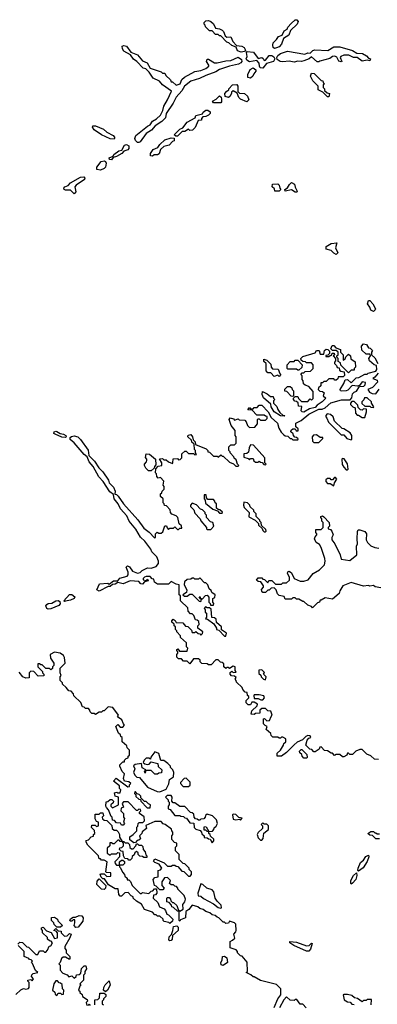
# Model space of a CAD drawing. Extents: x 2737310 to 2869991, y 870230 to 1012730.
# Tile 38 of 256: x 2827015 to 2829896, y 882820 to 890740. Entities that reach past the tile are written whole.
import ezdxf

# ---------------------------------------------------------------- set-up
doc = ezdxf.new("R2010")
doc.units = 0

msp = doc.modelspace()

# ---------------------------------------------------------------- linework, layer by layer
at = {"layer": '0CON02XD'}
for points in [[(2828799.3, 890479.3), (2828770, 890490), (2828758.3, 890518.3), (2828723, 890533), (2828700, 890555), (2828685, 890560), (2828635, 890610), (2828625, 890610), (2828615, 890620), (2828591.7, 890621.7), (2828565, 890650), (2828545, 890650), (2828511.7, 890681.7), (2828510, 890695), (2828500, 890705), (2828501.7, 890718.3), (2828515, 890730), (2828535, 890732.5), (2828555.8, 890725.8), (2828576.1, 890706.1), (2828591.7, 890671.7), (2828625, 890666.7), (2828645.9, 890655.9), (2828655.8, 890645.8), (2828670, 890610), (2828685, 890600), (2828715, 890602.5), (2828733.3, 890563.3), (2828761.7, 890531.7), (2828805, 890526.2), (2828823.3, 890515), (2828833.3, 890495), (2828825, 890483.8), (2828799.3, 890479.3)], [(2829068.3, 890508.3), (2829057.5, 890517.5), (2829053.3, 890535), (2829057.5, 890555), (2829085, 890580), (2829100, 890605), (2829130, 890615), (2829145, 890650), (2829170, 890665), (2829175, 890680), (2829200.7, 890709.3), (2829235, 890740), (2829248.3, 890738.3), (2829257.5, 890725), (2829250, 890705), (2829197, 890653), (2829182.5, 890615), (2829140.7, 890589.3), (2829125, 890542.5), (2829105, 890522.5), (2829085, 890512.5), (2829068.3, 890508.3)], [(2827975, 889753.3), (2827965, 889753.3), (2827948.6, 889768.6), (2827943.8, 889785), (2827950.6, 889809.4), (2828045, 889884), (2828065.8, 889894.2), (2828086.2, 889925), (2828117.3, 889942.7), (2828148.8, 889971.2), (2828169.2, 890010.8), (2828176, 890045), (2828205.6, 890094.4), (2828236.7, 890165), (2828166.7, 890216.7), (2828140, 890245), (2828090, 890270), (2828058.3, 890318.3), (2828030, 890345), (2828010.7, 890350.7), (2827960, 890405), (2827932, 890422), (2827908.3, 890458.3), (2827855, 890487.5), (2827843.3, 890505), (2827841.7, 890528.3), (2827855, 890532.5), (2827876.1, 890526.1), (2827910, 890480), (2827965, 890457.5), (2828005, 890410), (2828041.7, 890391.7), (2828065, 890350), (2828155, 890320), (2828165, 890310), (2828185, 890310), (2828191.7, 890291.7), (2828230, 890255), (2828235, 890240), (2828245, 890240), (2828275, 890212.5), (2828307.5, 890225), (2828321.7, 890258.3), (2828341.4, 890278.6), (2828425, 890322.5), (2828475, 890330), (2828515, 890346.2), (2828540, 890365), (2828540, 890375), (2828520, 890405), (2828525, 890422.5), (2828535, 890422.5), (2828583.6, 890393.6), (2828605, 890392), (2828675, 890408.8), (2828715, 890411.2), (2828775, 890437.5), (2828800.7, 890420.7), (2828803.3, 890405), (2828796, 890394), (2828777.3, 890382.7), (2828706.4, 890366.4), (2828625, 890338.8), (2828595, 890320), (2828515, 890292), (2828463.9, 890266.1), (2828394.2, 890245.8), (2828344, 890206), (2828322.3, 890167.7), (2828275, 890116.7), (2828252, 890068), (2828196.2, 889985), (2828189.3, 889950.7), (2828159.1, 889920.9), (2828106.7, 889885), (2828078.1, 889851.9), (2828035, 889823.3), (2827985, 889757.5), (2827975, 889753.3)], [(2828975, 890350), (2828953.6, 890353.6), (2828946.7, 890365), (2828945, 890390), (2828925, 890412.5), (2828865, 890401.2), (2828843.6, 890413.6), (2828840, 890425), (2828848.8, 890445), (2828842.5, 890475), (2828846.7, 890483.3), (2828898.3, 890478.3), (2828935, 890427.5), (2828965, 890436.2), (2828977.7, 890427.7), (2828985, 890412.5), (2828996.4, 890413.6), (2829025, 890452.5), (2829045, 890453.3), (2829061.7, 890441.7), (2829070, 890425), (2829060, 890405), (2829003.3, 890386.7), (2828975, 890350)], [(2829225, 890397.5), (2829185, 890407.5), (2829135, 890400), (2829113, 890403), (2829088.8, 890418.8), (2829086.2, 890435), (2829095, 890452.5), (2829115, 890467.5), (2829173.6, 890486.4), (2829313, 890463), (2829335, 890473.3), (2829355, 890470), (2829377.5, 890492.5), (2829393.6, 890496.4), (2829497.7, 890492.3), (2829545, 890522.5), (2829595, 890522.5), (2829695, 890493.3), (2829730.7, 890470.7), (2829778, 890468), (2829808.8, 890448.8), (2829825, 890430), (2829840, 890425), (2829835, 890410), (2829815, 890413.8), (2829775, 890405.8), (2829735, 890436.7), (2829705, 890436.7), (2829665.8, 890455.8), (2829625, 890453.8), (2829602.5, 890445), (2829597.5, 890435), (2829610, 890405), (2829605, 890400), (2829585, 890407.5), (2829569.3, 890439.3), (2829555, 890445.8), (2829535, 890443.3), (2829512.5, 890427.5), (2829433, 890407), (2829425, 890400), (2829411.7, 890401.7), (2829365, 890440), (2829346.1, 890423.9), (2829305, 890408.8), (2829285, 890403.3), (2829255, 890406.2), (2829225, 890397.5)], [(2828875, 890270), (2828852.5, 890275), (2828851.7, 890298.3), (2828870.7, 890339.3), (2828895, 890352.5), (2828916.4, 890336.4), (2828917.5, 890325), (2828900, 890305), (2828893.3, 890285), (2828875, 890270)], [(2829505, 890120), (2829495, 890120), (2829458.3, 890158.3), (2829420, 890175), (2829420, 890205), (2829377, 890247), (2829357.5, 890285), (2829365, 890310), (2829388.3, 890308.3), (2829445, 890250), (2829458.3, 890248.3), (2829460, 890235), (2829470, 890225), (2829460, 890215), (2829460, 890195), (2829470, 890185), (2829471.7, 890171.7), (2829491.7, 890151.7), (2829510, 890145), (2829505, 890120)], [(2828845, 890080), (2828795, 890100), (2828780, 890115), (2828768.3, 890148.3), (2828735, 890167.5), (2828722.5, 890157.5), (2828722.5, 890145), (2828708.3, 890121.7), (2828696.4, 890113.6), (2828671.2, 890121.2), (2828667.5, 890145), (2828683.6, 890166.4), (2828700, 890175), (2828700, 890185), (2828730, 890215), (2828765, 890220), (2828772.5, 890205), (2828771.7, 890161.7), (2828785, 890150), (2828827, 890147), (2828850, 890125), (2828860, 890095), (2828845, 890080)], [(2828575, 890070), (2828567.5, 890085), (2828598.3, 890101.7), (2828625, 890127.5), (2828637, 890117), (2828641.7, 890101.7), (2828641.7, 890078.3), (2828635, 890072.5), (2828575, 890070)], [(2828285, 889802.5), (2828272.5, 889802.5), (2828260, 889815), (2828305, 889860), (2828329.3, 889870.7), (2828363.6, 889916.4), (2828428.3, 889951.7), (2828435, 889970), (2828488.3, 889981.7), (2828493.6, 889996.4), (2828515, 890012.5), (2828531.7, 890011.7), (2828548.3, 889998.3), (2828550, 889985), (2828535, 889972.5), (2828515, 889960), (2828491.7, 889958.3), (2828480, 889945), (2828478.3, 889931.7), (2828451.7, 889928.3), (2828428.3, 889871.7), (2828408.3, 889851.7), (2828385, 889850), (2828375, 889860), (2828345, 889840), (2828325, 889840), (2828285, 889802.5)], [(2827775, 889780), (2827742.7, 889782.7), (2827673.3, 889813.3), (2827616.2, 889855), (2827602.5, 889875), (2827603.3, 889886.7), (2827627, 889887), (2827690.7, 889860.7), (2827717.5, 889835), (2827767.7, 889807.7), (2827777.5, 889795), (2827780, 889785), (2827775, 889780)], [(2827755, 889614), (2827737.5, 889615), (2827735, 889627.5), (2827766.7, 889643.3), (2827774.4, 889655.6), (2827813.3, 889685), (2827838.3, 889691.7), (2827859.5, 889730.5), (2827875, 889736.2), (2827893.3, 889725), (2827894, 889705), (2827885.6, 889694.4), (2827855, 889683.3), (2827836.8, 889663.2), (2827795, 889638.8), (2827769.3, 889630.7), (2827755, 889614)], [(2828085, 889642.5), (2828070, 889645), (2828070, 889665), (2828090, 889695), (2828128.3, 889711.7), (2828143.6, 889736.4), (2828185, 889772.5), (2828235, 889790), (2828258.3, 889788.3), (2828260, 889765), (2828245, 889760), (2828218.3, 889731.7), (2828175, 889720), (2828150, 889695), (2828139.3, 889660.7), (2828126.4, 889653.6), (2828098.3, 889651.7), (2828085, 889642.5)], [(2827665, 889530), (2827637.5, 889535), (2827636.2, 889555), (2827671.4, 889598.6), (2827695, 889603.8), (2827705, 889600), (2827712, 889585), (2827706, 889554), (2827695, 889542.5), (2827665, 889530)], [(2827455, 889340), (2827425, 889370), (2827385, 889367.5), (2827373.6, 889373.6), (2827370, 889385), (2827377.5, 889395), (2827405, 889406.2), (2827423.1, 889426.9), (2827505, 889474), (2827532.5, 889475), (2827540, 889465), (2827535.9, 889454.1), (2827471.2, 889408.8), (2827460, 889395), (2827467.5, 889355), (2827455, 889340)], [(2829105, 889360), (2829071.7, 889361.7), (2829068.3, 889378.3), (2829050, 889395), (2829051.7, 889418.3), (2829095, 889420), (2829105, 889410), (2829110, 889385), (2829120, 889375), (2829105, 889360)], [(2829245, 889352.5), (2829233, 889353), (2829205, 889372.5), (2829155, 889360), (2829150, 889375), (2829173, 889387), (2829187.5, 889415), (2829205, 889430), (2829228.3, 889418.3), (2829233, 889393), (2829247, 889367), (2829250, 889355), (2829245, 889352.5)], [(2829565, 888852.5), (2829545, 888862.5), (2829525, 888882.5), (2829484, 888894), (2829483.3, 888915), (2829525, 888940), (2829570, 888945), (2829560, 888905), (2829577.5, 888865), (2829565, 888852.5)], [(2829865, 888392.5), (2829843.3, 888403.3), (2829836.7, 888426.7), (2829817.5, 888455), (2829825, 888480), (2829835, 888480), (2829860, 888455), (2829882.5, 888415), (2829880, 888405), (2829865, 888392.5)], [(2828301.7, 885661.7), (2828365, 885660), (2828370, 885685), (2828360, 885695), (2828358.3, 885728.3), (2828311.7, 885771.7), (2828310, 885785), (2828280, 885815), (2828280, 885825), (2828270, 885835), (2828270, 885855), (2828260, 885865), (2828258.3, 885878.3), (2828240, 885895), (2828240, 885905), (2828251.7, 885918.3), (2828268.3, 885908.3), (2828275, 885890), (2828328.3, 885888.3), (2828351.7, 885861.7), (2828368.3, 885858.3), (2828398.3, 885828.3), (2828405, 885810), (2828425, 885810), (2828435, 885820), (2828451.7, 885801.7), (2828465, 885800), (2828475, 885790), (2828488.3, 885801.7), (2828490, 885815), (2828450, 885845), (2828450, 885865), (2828460, 885875), (2828458.3, 885898.3), (2828445, 885910), (2828431.7, 885911.7), (2828418.3, 885948.3), (2828405, 885960), (2828391.7, 885961.7), (2828371.7, 885981.7), (2828368.3, 886008.3), (2828310, 886065), (2828310, 886105), (2828300, 886115), (2828300, 886195), (2828275, 886200), (2828235, 886220), (2828215, 886200), (2828125, 886200), (2828100, 886215), (2828095, 886240), (2828081.7, 886241.7), (2828065, 886260), (2828035, 886260), (2828020, 886255), (2828010, 886245), (2828010, 886235), (2828035, 886230), (2828045, 886240), (2828050, 886225), (2828021.7, 886218.3), (2828005, 886200), (2827991.7, 886201.7), (2827975, 886220), (2827905, 886226.2), (2827847.7, 886202.3), (2827805, 886212.5), (2827785, 886200), (2827763, 886197), (2827745, 886180), (2827728.3, 886181.7), (2827656.4, 886143.6), (2827637.5, 886155), (2827658.3, 886201.7), (2827725, 886207.5), (2827735, 886200), (2827770, 886225), (2827805, 886227.5), (2827822.5, 886247.5), (2827880, 886265), (2827887.5, 886275), (2827887.5, 886295), (2827872.5, 886335), (2827883.3, 886346.7), (2827899.5, 886339.5), (2827923.9, 886303.9), (2827965, 886288.8), (2827986.1, 886293.9), (2828001.7, 886308.3), (2828045, 886330), (2828075, 886327.5), (2828115, 886342.5), (2828132.5, 886365), (2828132.5, 886385), (2828120.7, 886420.7), (2828102.5, 886435), (2828079.5, 886459.5), (2828070.7, 886480.7), (2828022.5, 886545), (2827987.7, 886577.7), (2827950.7, 886640.7), (2827897.5, 886707.5), (2827878.3, 886748.3), (2827825.9, 886805.9), (2827807.5, 886845), (2827776.7, 886885), (2827770, 886920), (2827741.2, 886941.2), (2827686.2, 887025), (2827653.1, 887063.1), (2827605.8, 887145.8), (2827574.3, 887184.3), (2827557.5, 887225), (2827533.1, 887243.1), (2827455, 887336.2), (2827422.5, 887362.5), (2827422, 887378), (2827432.9, 887387.1), (2827455, 887392), (2827483.8, 887383.8), (2827503.8, 887363.8), (2827566.1, 887276.1), (2827573.3, 887233.3), (2827618.6, 887188.6), (2827653.8, 887135), (2827684.3, 887104.3), (2827730, 887035), (2827736.7, 887015), (2827770, 886980), (2827783, 886947), (2827782.5, 886922.5), (2827795, 886920), (2827807.3, 886907.3), (2827850, 886845), (2827966, 886716), (2828015, 886650), (2828058.3, 886618.3), (2828101.7, 886571.7), (2828110, 886575), (2828110, 886605), (2828121.7, 886618.3), (2828135, 886610), (2828155, 886610), (2828168.3, 886621.7), (2828185, 886670), (2828198.3, 886668.3), (2828201.7, 886651.7), (2828215, 886640), (2828225, 886650), (2828255, 886650), (2828265, 886660), (2828285, 886640), (2828295, 886640), (2828305, 886650), (2828320, 886650), (2828318.3, 886668.3), (2828300, 886685), (2828290, 886735), (2828275, 886750), (2828241.7, 886761.7), (2828230, 886775), (2828228.3, 886798.3), (2828198.3, 886828.3), (2828181.7, 886831.7), (2828180, 886845), (2828170, 886855), (2828170, 886885), (2828150, 886905), (2828150, 886925), (2828160, 886935), (2828161.7, 886948.3), (2828180, 886965), (2828180, 886985), (2828170, 886995), (2828177.5, 887027.5), (2828148.3, 887058.3), (2828131.7, 887051.7), (2828120, 887065), (2828117, 887087), (2828110, 887095), (2828111.7, 887128.3), (2828131.7, 887148.3), (2828160, 887155), (2828160, 887175), (2828141.7, 887208.3), (2828165, 887210), (2828175, 887200), (2828195, 887200), (2828213, 887183), (2828245, 887170), (2828250, 887175), (2828251.7, 887208.3), (2828285, 887210), (2828295, 887200), (2828308.3, 887201.7), (2828320, 887215), (2828321.7, 887248.3), (2828345, 887270), (2828355, 887270), (2828375, 887250), (2828415, 887250), (2828425, 887240), (2828438.3, 887241.7), (2828430, 887255), (2828430, 887275), (2828422.5, 887282.5), (2828420, 887325), (2828403, 887343), (2828398.3, 887358.3), (2828370, 887385), (2828371.7, 887398.3), (2828395, 887402.5), (2828407.5, 887385), (2828411.7, 887361.7), (2828427.5, 887345), (2828431.7, 887321.7), (2828518.3, 887288.3), (2828530, 887275), (2828530, 887265), (2828545, 887260), (2828575, 887230), (2828605, 887230), (2828615, 887220), (2828635, 887240), (2828645, 887230), (2828655, 887230), (2828705, 887180), (2828738.3, 887168.3), (2828755, 887150), (2828775, 887150), (2828780, 887155), (2828770, 887165), (2828758.3, 887198.3), (2828741.7, 887211.7), (2828740, 887225), (2828710, 887255), (2828710, 887265), (2828700, 887275), (2828700, 887305), (2828715, 887320), (2828745, 887320), (2828760, 887335), (2828760, 887385), (2828750, 887395), (2828750, 887435), (2828717.5, 887475), (2828702.5, 887525), (2828711.7, 887538.3), (2828738.3, 887528.3), (2828745, 887520), (2828775, 887530), (2828782.5, 887522.5), (2828828.3, 887518.3), (2828840, 887505), (2828850, 887475), (2828865, 887460), (2828908.3, 887461.7), (2828931.7, 887488.3), (2828930, 887525), (2828935, 887530), (2828945, 887530), (2828955, 887520), (2828995, 887520), (2829008.3, 887531.7), (2829008.3, 887548.3), (2828995, 887550), (2828985, 887560), (2828925, 887560), (2828888.3, 887598.3), (2828851.7, 887601.7), (2828865, 887620), (2828875, 887610), (2828895, 887610), (2828905, 887620), (2828928.3, 887621.7), (2828945, 887640), (2828965, 887640), (2829016.7, 887585), (2829040.7, 887540.7), (2829091.2, 887495), (2829103.8, 887453.8), (2829121.7, 887421.7), (2829141.7, 887401.7), (2829153, 887393), (2829175, 887390), (2829195, 887370), (2829205, 887370), (2829215, 887360), (2829255, 887360), (2829258.3, 887368.3), (2829245, 887380), (2829231.7, 887381.7), (2829220, 887395), (2829218.3, 887408.3), (2829200, 887425), (2829201.7, 887438.3), (2829215, 887450), (2829235, 887450), (2829241.7, 887431.7), (2829258.3, 887431.7), (2829258.3, 887448.3), (2829240, 887465), (2829240, 887495), (2829283.6, 887516.4), (2829343.9, 887566.1), (2829423.6, 887606.4), (2829453, 887607), (2829475, 887617.5), (2829522.7, 887657.3), (2829608.3, 887681.7), (2829678.3, 887681.7), (2829691.7, 887698.3), (2829695, 887730), (2829710, 887745), (2829728.3, 887751.7), (2829751.7, 887788.3), (2829787, 887793), (2829798.3, 887801.7), (2829801.7, 887821.7), (2829775, 887827.5), (2829751.7, 887798.3), (2829737.5, 887792.5), (2829693, 887797), (2829659.4, 887760.6), (2829645.8, 887754.2), (2829610.7, 887750.7), (2829600, 887755), (2829597.5, 887765), (2829627, 887813), (2829637, 887843), (2829657, 887847), (2829685, 887820), (2829725, 887860), (2829747, 887863), (2829795, 887890), (2829815, 887890), (2829823, 887897), (2829885, 887912.5), (2829892.5, 887925), (2829888.3, 887958.3), (2829870, 887965), (2829832.5, 887995), (2829827.5, 888015), (2829840, 888035), (2829838.3, 888048.3), (2829805, 888050), (2829771.7, 888081.7), (2829767.5, 888115), (2829785, 888132.5), (2829808.3, 888128.3), (2829825, 888100), (2829838.3, 888098.3), (2829858.3, 888078.3), (2829850, 888065), (2829850, 888045), (2829875, 888020), (2829900, 887975)], [(2829305, 887584), (2829290, 887585), (2829283, 887593), (2829288.3, 887628.3), (2829261.7, 887631.7), (2829258.3, 887658.3), (2829245, 887670), (2829231.7, 887671.7), (2829220, 887685), (2829220, 887695), (2829235, 887710), (2829255, 887710), (2829261.7, 887691.7), (2829285, 887670), (2829335, 887670), (2829355, 887690), (2829365, 887680), (2829378.3, 887691.7), (2829378.3, 887748.3), (2829345, 887790), (2829315, 887800), (2829301.7, 887811.7), (2829300, 887835), (2829290, 887845), (2829290, 887875), (2829280, 887885), (2829291.7, 887898.3), (2829305, 887900), (2829315, 887910), (2829358.3, 887911.7), (2829380, 887935), (2829380, 887965), (2829365, 887980), (2829325, 887980), (2829317, 887987), (2829295, 887990), (2829281.7, 888001.7), (2829280, 888015), (2829295, 888030), (2829395, 888060), (2829405, 888080), (2829428.3, 888078.3), (2829435, 888050), (2829465, 888050), (2829471.7, 888078.3), (2829485, 888090), (2829497.5, 888087.5), (2829510, 888075), (2829510, 888055), (2829498.3, 888041.7), (2829481.7, 888038.3), (2829481.7, 888031.7), (2829505, 888030), (2829515, 888040), (2829528.3, 888041.7), (2829531.7, 888058.3), (2829548.3, 888058.3), (2829550, 888045), (2829540, 888035), (2829560, 888015), (2829560, 887995), (2829550, 887985), (2829550, 887975), (2829568.3, 887958.3), (2829571.7, 887941.7), (2829588.3, 887938.3), (2829591.7, 887921.7), (2829602.5, 887912.5), (2829628.3, 887908.3), (2829631.7, 887878.3), (2829621.7, 887868.3), (2829581.7, 887868.3), (2829578.3, 887851.7), (2829565, 887840), (2829555, 887840), (2829545, 887850), (2829505, 887850), (2829485, 887830), (2829465, 887830), (2829455, 887820), (2829441.7, 887818.3), (2829440, 887795), (2829421.7, 887778.3), (2829420, 887765), (2829431.7, 887751.7), (2829455, 887750), (2829468.3, 887738.3), (2829460, 887715), (2829480, 887695), (2829452.5, 887665), (2829411.7, 887638.3), (2829395, 887620), (2829350.5, 887609.5), (2829305, 887584)], [(2829665, 887900), (2829601.7, 887961.7), (2829600, 887980), (2829581.7, 887991.7), (2829580, 888015), (2829570, 888025), (2829570, 888035), (2829580, 888045), (2829580, 888065), (2829565, 888080), (2829535, 888080), (2829521.7, 888091.7), (2829531.7, 888118.3), (2829545, 888120), (2829561.7, 888101.7), (2829598.3, 888088.3), (2829600, 888065), (2829620, 888045), (2829620, 888000), (2829638.3, 888011.7), (2829641.7, 888028.3), (2829665, 888050), (2829680, 888035), (2829681.7, 888011.7), (2829718.3, 887988.3), (2829720, 887945), (2829710, 887935), (2829708.3, 887921.7), (2829685, 887920), (2829665, 887900)], [(2829105, 887870), (2829095, 887880), (2829065, 887870), (2829038.3, 887898.3), (2829015, 887900), (2829000, 887915), (2829000, 887975), (2828981.7, 887991.7), (2828981.7, 888008.3), (2829005, 888000), (2829038.3, 887968.3), (2829040, 887945), (2829051.7, 887931.7), (2829098.3, 887928.3), (2829110, 887895), (2829120, 887885), (2829105, 887870)], [(2829265, 887920), (2829255, 887920), (2829245, 887930), (2829175, 887930), (2829170, 887935), (2829170, 887965), (2829195, 887990), (2829225, 887990), (2829235, 888000), (2829255, 888000), (2829290, 887965), (2829288.3, 887941.7), (2829265, 887920)], [(2829903.6, 887896.4), (2829876.7, 887863.3), (2829860, 887855), (2829895, 887840), (2829897.5, 887825), (2829858.3, 887781.7), (2829820, 887765), (2829832.5, 887745), (2829855, 887733.3), (2829885, 887730), (2829911.7, 887768.3)], [(2829215, 887710), (2829201.7, 887711.7), (2829168.3, 887748.3), (2829151.7, 887751.7), (2829151.7, 887768.3), (2829171.7, 887788.3), (2829195, 887790), (2829208.3, 887778.3), (2829210, 887765), (2829220, 887755), (2829220, 887715), (2829215, 887710)], [(2829145, 887550), (2829115, 887553.8), (2829065, 887586.7), (2829041.2, 887625), (2829037.5, 887647.5), (2828979.3, 887699.3), (2828967.5, 887725), (2828971.7, 887748.3), (2829010, 887730), (2829035, 887710), (2829058.3, 887708.3), (2829060, 887695), (2829070, 887685), (2829060, 887675), (2829060, 887655), (2829087.5, 887627.5), (2829093.3, 887605), (2829110.7, 887580.7), (2829135, 887560), (2829150, 887555), (2829145, 887550)], [(2829865, 887620), (2829867, 887627), (2829850, 887655), (2829850, 887665), (2829815, 887697.5), (2829791.7, 887698.3), (2829788.3, 887681.7), (2829770, 887665), (2829771.7, 887651.7), (2829795, 887630), (2829835, 887630), (2829843, 887623), (2829865, 887620)], [(2829795, 887540), (2829810, 887585), (2829808.3, 887608.3), (2829785, 887610), (2829775, 887600), (2829761.7, 887601.7), (2829741.7, 887621.7), (2829738.3, 887638.3), (2829708.3, 887668.3), (2829691.7, 887668.3), (2829680, 887655), (2829680, 887645), (2829700, 887625), (2829718.3, 887618.3), (2829720, 887575), (2829735, 887560), (2829745, 887560), (2829775, 887540), (2829795, 887540)], [(2829685, 887360), (2829690, 887365), (2829690, 887395), (2829676.4, 887416.4), (2829625, 887450), (2829611.7, 887451.7), (2829551.7, 887511.7), (2829540, 887545), (2829520, 887565), (2829491.7, 887568.3), (2829480, 887555), (2829480, 887545), (2829490, 887535), (2829501.7, 887501.7), (2829605, 887400), (2829625, 887400), (2829651.7, 887371.7), (2829685, 887360)], [(2827385, 887380), (2827355, 887381.2), (2827300, 887405), (2827291.2, 887411.2), (2827293.3, 887425), (2827305, 887431.2), (2827315, 887428.8), (2827342, 887412), (2827367.5, 887405), (2827386.7, 887395), (2827390, 887385), (2827385, 887380)], [(2829425, 887340), (2829458.3, 887371.7), (2829458.3, 887378.3), (2829435, 887380), (2829405, 887400), (2829381.7, 887398.3), (2829370, 887385), (2829375, 887350), (2829385, 887340), (2829425, 887340)], [(2828995, 887160), (2829000, 887165), (2828990, 887175), (2828990, 887215), (2828898.3, 887318.3), (2828875, 887320), (2828863, 887297), (2828858.3, 887261.7), (2828845, 887250), (2828821.7, 887248.3), (2828821.7, 887221.7), (2828855, 887210), (2828865, 887200), (2828875, 887210), (2828895, 887210), (2828901.7, 887191.7), (2828915, 887180), (2828935, 887180), (2828945, 887190), (2828955, 887180), (2828968.3, 887178.3), (2828981.7, 887161.7), (2828995, 887160)], [(2828075, 887110), (2828051.7, 887111.7), (2828031.7, 887131.7), (2828020, 887155), (2828020, 887165), (2828037, 887183), (2828040, 887195), (2828040, 887205), (2828028.3, 887218.3), (2828033, 887247), (2828060, 887245), (2828110, 887205), (2828111.7, 887158.3), (2828100, 887145), (2828098.3, 887131.7), (2828075, 887110)], [(2829655, 887120), (2829660, 887125), (2829657, 887167), (2829628.3, 887208.3), (2829615, 887210), (2829610, 887205), (2829613, 887163), (2829625, 887140), (2829645, 887120), (2829655, 887120)], [(2829545, 886990), (2829550, 887015), (2829570, 887045), (2829558.3, 887058.3), (2829551.7, 887058.3), (2829535, 887040), (2829525, 887040), (2829515, 887050), (2829495, 887050), (2829481.7, 887038.3), (2829480, 887025), (2829495, 887010), (2829515, 887010), (2829545, 886990)], [(2828645, 886770), (2828648.3, 886778.3), (2828628.3, 886798.3), (2828615, 886800), (2828601.7, 886811.7), (2828600, 886845), (2828590, 886855), (2828588.3, 886868.3), (2828575, 886880), (2828531.7, 886881.7), (2828520, 886895), (2828518.3, 886918.3), (2828501.7, 886918.3), (2828500, 886885), (2828510, 886875), (2828511.7, 886851.7), (2828571.7, 886801.7), (2828608.3, 886788.3), (2828625, 886770), (2828645, 886770)], [(2828555, 886640), (2828580, 886665), (2828570, 886695), (2828551.7, 886701.7), (2828520, 886735), (2828520, 886755), (2828510, 886765), (2828510, 886775), (2828488.3, 886798.3), (2828471.7, 886801.7), (2828438.3, 886838.3), (2828405, 886850), (2828390, 886835), (2828390, 886825), (2828418.3, 886798.3), (2828425, 886770), (2828470, 886725), (2828475, 886710), (2828520, 886655), (2828520, 886645), (2828525, 886640), (2828555, 886640)], [(2828995, 886620), (2829000, 886625), (2828998.3, 886638.3), (2828961.7, 886671.7), (2828960, 886695), (2828950, 886705), (2828950, 886715), (2828920, 886745), (2828920, 886765), (2828900, 886785), (2828900, 886795), (2828871.7, 886821.7), (2828870, 886835), (2828850, 886855), (2828821.7, 886858.3), (2828817.5, 886835), (2828822.5, 886815), (2828862.5, 886775), (2828861.7, 886741.7), (2828913, 886713), (2828938.3, 886688.3), (2828940, 886675), (2828968.3, 886648.3), (2828975, 886630), (2828985, 886620), (2828995, 886620)], [(2829925, 886170), (2829878.3, 886178.3), (2829865, 886190), (2829835, 886182.5), (2829825, 886187.5), (2829785, 886182.5), (2829685, 886213.3), (2829617.5, 886185), (2829593, 886147), (2829590, 886125), (2829535, 886080), (2829475, 886090), (2829445, 886070), (2829435, 886070), (2829430, 886055), (2829415, 886050), (2829375, 886010), (2829365, 886020), (2829335, 886030), (2829305, 886060), (2829295, 886060), (2829265, 886080), (2829245, 886080), (2829235, 886090), (2829215, 886090), (2829205, 886080), (2829155, 886080), (2829145, 886100), (2829105, 886107.5), (2829091.7, 886121.7), (2829080, 886155), (2829065, 886170), (2829041.7, 886168.3), (2829025, 886150), (2829015, 886150), (2828996.4, 886133.6), (2828975, 886133.3), (2828965, 886142.5), (2828963.6, 886156.4), (2828980, 886175), (2828980, 886185), (2828958.3, 886218.3), (2828935, 886220), (2828921.7, 886231.7), (2828935, 886250), (2828965, 886250), (2828975, 886240), (2828988.3, 886238.3), (2829015, 886210), (2829021.7, 886228.3), (2829045, 886230), (2829075, 886200), (2829125, 886200), (2829135, 886210), (2829165, 886210), (2829188.3, 886231.7), (2829187.5, 886255), (2829173.8, 886285), (2829175, 886297.5), (2829185, 886303.8), (2829205, 886290), (2829226.4, 886246.4), (2829275, 886222.5), (2829305, 886222.5), (2829340, 886235), (2829380, 886285), (2829430, 886315), (2829470, 886355), (2829476.7, 886385), (2829473.3, 886405), (2829443.9, 886493.9), (2829429.3, 886519.3), (2829402.5, 886535), (2829390, 886565), (2829395, 886580), (2829410, 886595), (2829410, 886605), (2829400, 886615), (2829401.7, 886638.3), (2829445, 886640), (2829460, 886655), (2829460, 886695), (2829450, 886705), (2829450, 886725), (2829440, 886735), (2829440, 886745), (2829455, 886750), (2829465, 886740), (2829507.5, 886695), (2829510, 886665), (2829500, 886655), (2829500, 886645), (2829518.3, 886638.3), (2829530, 886625), (2829540, 886595), (2829530, 886575), (2829530, 886555), (2829552.5, 886525), (2829597.5, 886435), (2829605, 886400), (2829675, 886390), (2829730, 886435), (2829727.5, 886505), (2829737.5, 886525), (2829732.5, 886565), (2829737, 886623), (2829742.5, 886637.5), (2829755, 886636.7), (2829795, 886622.5), (2829810, 886605), (2829807.5, 886555), (2829817.5, 886535), (2829845, 886507.5), (2829875, 886493.3), (2829908.3, 886488.3)], [(2828575, 886030), (2828580, 886045), (2828570, 886055), (2828570, 886085), (2828588.3, 886091.7), (2828590, 886115), (2828561.7, 886131.7), (2828558.3, 886148.3), (2828541.7, 886161.7), (2828530, 886195), (2828515, 886210), (2828505, 886210), (2828465, 886250), (2828455, 886240), (2828425, 886240), (2828417.5, 886247.5), (2828405, 886247.5), (2828395, 886240), (2828363, 886237), (2828341.7, 886218.3), (2828340, 886195), (2828362.5, 886155), (2828358.3, 886131.7), (2828330, 886115), (2828341.7, 886101.7), (2828365, 886102.5), (2828385, 886120), (2828405, 886120), (2828461.7, 886061.7), (2828475, 886060), (2828480, 886080), (2828471.7, 886081.7), (2828461.7, 886098.3), (2828468.3, 886098.3), (2828470, 886090), (2828485, 886080), (2828511.7, 886108.3), (2828525, 886110), (2828540, 886095), (2828540, 886055), (2828550, 886045), (2828551.7, 886031.7), (2828575, 886030)], [(2827375, 886060), (2827370, 886065), (2827415, 886116.7), (2827435, 886116), (2827458.8, 886098.8), (2827453.3, 886085), (2827425, 886070), (2827385, 886062.5), (2827375, 886060)], [(2827245, 885997.5), (2827233.6, 886003.6), (2827226.7, 886025), (2827234, 886036), (2827245, 886043.3), (2827275, 886046.7), (2827305, 886066), (2827325, 886068), (2827339.2, 886059.2), (2827340, 886040), (2827331.2, 886028.8), (2827265, 886000), (2827245, 885997.5)], [(2828675, 885780), (2828680, 885805), (2828641.7, 885831.7), (2828640, 885855), (2828601.7, 885891.7), (2828598.3, 885918.3), (2828585, 885930), (2828561.7, 885931.7), (2828558.3, 885998.3), (2828545, 886010), (2828525, 886010), (2828511.7, 886018.3), (2828500, 886005), (2828510, 885995), (2828510, 885975), (2828520, 885965), (2828520, 885935), (2828511.7, 885921.7), (2828528.3, 885918.3), (2828580, 885880), (2828600, 885845), (2828600, 885835), (2828618.3, 885828.3), (2828665, 885780), (2828675, 885780)], [(2828493, 883583), (2828465, 883590), (2828450, 883605), (2828405, 883617.5), (2828376.4, 883583.6), (2828353.3, 883566.7), (2828350, 883515), (2828311.7, 883498.3), (2828305, 883490), (2828300, 883495), (2828300, 883570), (2828285, 883570), (2828255, 883600), (2828240, 883605), (2828238.3, 883618.3), (2828218.3, 883638.3), (2828200, 883645), (2828200, 883675), (2828205, 883680), (2828218.3, 883678.3), (2828230, 883665), (2828231.7, 883651.7), (2828245, 883640), (2828255, 883640), (2828280, 883615), (2828291.7, 883581.7), (2828305, 883570), (2828332.5, 883585), (2828328.3, 883621.7), (2828346.1, 883643.9), (2828350, 883665), (2828340, 883695), (2828290, 883745), (2828290, 883755), (2828278.3, 883768.3), (2828265, 883770), (2828255, 883780), (2828235, 883780), (2828221.7, 883791.7), (2828230, 883815), (2828205, 883840), (2828181.7, 883838.3), (2828160, 883805), (2828160, 883775), (2828180, 883755), (2828168.3, 883741.7), (2828145, 883740), (2828115, 883770), (2828100, 883775), (2828090, 883825), (2828105, 883840), (2828130, 883845), (2828130, 883895), (2828148.3, 883901.7), (2828160, 883915), (2828138.3, 883948.3), (2828105, 883960), (2828091.7, 883971.7), (2828105, 883990), (2828178.3, 883958.3), (2828205, 883930), (2828235, 883930), (2828245, 883940), (2828265, 883940), (2828275, 883930), (2828288.3, 883928.3), (2828321.7, 883891.7), (2828338.3, 883888.3), (2828375, 883850), (2828388.3, 883851.7), (2828400, 883865), (2828400, 883885), (2828380, 883905), (2828380, 883915), (2828345, 883950), (2828331.7, 883951.7), (2828300, 883985), (2828300, 884025), (2828270, 884055), (2828270, 884085), (2828280, 884095), (2828280, 884115), (2828261.7, 884121.7), (2828240, 884145), (2828240, 884175), (2828250, 884185), (2828250, 884205), (2828240, 884215), (2828238.3, 884228.3), (2828187, 884267), (2828171.7, 884271.7), (2828155, 884290), (2828105, 884290), (2828031.7, 884258.3), (2828037, 884233), (2828001.7, 884208.3), (2828000, 884195), (2827980, 884175), (2827988.3, 884151.7), (2827975, 884140), (2827961.7, 884138.3), (2827948.3, 884121.7), (2827935, 884120), (2827903, 884143), (2827901.7, 884168.3), (2827930, 884185), (2827960, 884215), (2827960, 884245), (2827967, 884253), (2827970, 884275), (2827978.3, 884281.7), (2828007.5, 884282.5), (2828020, 884295), (2828017, 884327), (2827980, 884355), (2827980, 884365), (2827990, 884375), (2827988.3, 884388.3), (2827975, 884390), (2827965, 884380), (2827955, 884380), (2827888.3, 884448.3), (2827851.7, 884448.3), (2827840, 884435), (2827850, 884405), (2827831.7, 884398.3), (2827830, 884375), (2827850, 884355), (2827850, 884325), (2827860, 884315), (2827850, 884285), (2827860, 884275), (2827848.3, 884261.7), (2827835, 884260), (2827828.3, 884278.3), (2827795, 884280), (2827778.3, 884298.3), (2827761.7, 884301.7), (2827760, 884325), (2827751.7, 884331.7), (2827730, 884385), (2827713, 884403), (2827710, 884415), (2827711.7, 884448.3), (2827725, 884450), (2827745, 884467.5), (2827757, 884467), (2827770, 884455), (2827768.3, 884441.7), (2827750, 884425), (2827750, 884415), (2827761.7, 884401.7), (2827810, 884425), (2827810, 884485), (2827783.3, 884493.3), (2827778.3, 884521.7), (2827797.5, 884527.5), (2827805, 884520), (2827825, 884520), (2827830, 884545), (2827820, 884555), (2827818.3, 884578.3), (2827770, 884615), (2827791.7, 884638.3), (2827885, 884570), (2827898.3, 884571.7), (2827900, 884585), (2827910, 884595), (2827895, 884610), (2827860, 884615), (2827852.5, 884635), (2827860, 884675), (2827841.7, 884691.7), (2827822.5, 884735), (2827822.5, 884747.5), (2827831.7, 884758.3), (2827845, 884770), (2827858.3, 884771.7), (2827860, 884785), (2827871.7, 884798.3), (2827888.3, 884801.7), (2827890, 884815), (2827900, 884825), (2827900, 884865), (2827881.7, 884881.7), (2827878.3, 884898.3), (2827841.7, 884931.7), (2827840, 884965), (2827830, 884975), (2827828.3, 884988.3), (2827811.7, 885001.7), (2827790, 885055), (2827805, 885070), (2827825, 885050), (2827845, 885050), (2827860, 885065), (2827850, 885075), (2827838.3, 885108.3), (2827801.7, 885131.7), (2827810, 885145), (2827765, 885207.5), (2827728.3, 885211.7), (2827695, 885180), (2827685, 885180), (2827675, 885170), (2827655, 885170), (2827625, 885150), (2827615, 885160), (2827595, 885160), (2827581.7, 885171.7), (2827580, 885185), (2827568.3, 885198.3), (2827545, 885200), (2827535, 885210), (2827521.7, 885211.7), (2827508.3, 885248.3), (2827451.7, 885301.7), (2827448.3, 885318.3), (2827428.3, 885338.3), (2827411.7, 885341.7), (2827388.3, 885368.3), (2827360, 885395), (2827360, 885405), (2827340, 885425), (2827340, 885455), (2827350, 885465), (2827340, 885485), (2827340, 885525), (2827380, 885565), (2827375, 885610), (2827367.5, 885625), (2827340, 885645), (2827295, 885652.5), (2827260, 885635), (2827263, 885603), (2827290, 885565), (2827290, 885545), (2827280, 885535), (2827278.3, 885521.7), (2827265, 885510), (2827255, 885520), (2827225, 885520), (2827195, 885550), (2827185, 885550), (2827175, 885560), (2827161.7, 885558.3), (2827160, 885535), (2827198.3, 885498.3), (2827200, 885485), (2827210, 885475), (2827208.3, 885461.7), (2827165, 885460), (2827128.3, 885498.3), (2827105, 885500), (2827090, 885485), (2827090, 885445), (2827065, 885442.5), (2827040, 885455), (2827011.7, 885491.7)], [(2829905, 884790), (2829873, 884793), (2829845, 884820), (2829811.7, 884831.7), (2829775, 884870), (2829755, 884870), (2829723, 884857), (2829695, 884830), (2829675, 884830), (2829665, 884840), (2829655, 884840), (2829650, 884825), (2829625, 884810), (2829615, 884810), (2829595, 884830), (2829565, 884830), (2829551.7, 884821.7), (2829535, 884840), (2829525, 884840), (2829495, 884860), (2829471.7, 884861.7), (2829445, 884890), (2829431.7, 884888.3), (2829428.3, 884871.7), (2829395, 884850), (2829385, 884850), (2829368.3, 884868.3), (2829351.7, 884871.7), (2829320, 884905), (2829330, 884945), (2829345, 884960), (2829360, 884965), (2829355, 884980), (2829335, 884982.5), (2829320, 884975), (2829293.8, 884946.2), (2829251.7, 884928.3), (2829225, 884907.5), (2829165.7, 884844.3), (2829125, 884816), (2829090, 884815), (2829090.5, 884839.5), (2829116.1, 884863.9), (2829140, 884905), (2829141.7, 884918.3), (2829158.3, 884931.7), (2829160, 884955), (2829135, 884970), (2829125, 884970), (2829115, 884960), (2829105, 884960), (2829095, 884970), (2829055, 884970), (2829041.7, 884981.7), (2829038.3, 884998.3), (2829001.7, 885031.7), (2829010, 885055), (2828991.7, 885061.7), (2828980, 885075), (2828980, 885115), (2828988.3, 885118.3), (2829005, 885100), (2829028.3, 885101.7), (2829040, 885135), (2829050, 885145), (2829038.3, 885178.3), (2829015, 885180), (2828995, 885200), (2828965, 885200), (2828950, 885185), (2828948.3, 885161.7), (2828915, 885160), (2828905, 885150), (2828880, 885155), (2828885, 885180), (2828928.3, 885221.7), (2828930, 885235), (2828905, 885250), (2828885, 885250), (2828875, 885230), (2828855, 885230), (2828840, 885245), (2828840, 885265), (2828860, 885285), (2828860, 885295), (2828850, 885305), (2828848.3, 885328.3), (2828831.7, 885331.7), (2828811.7, 885351.7), (2828808.3, 885368.3), (2828761.7, 885411.7), (2828760, 885425), (2828750, 885435), (2828758.3, 885448.3), (2828745, 885460), (2828721.7, 885461.7), (2828710, 885475), (2828711.7, 885488.3), (2828725, 885500), (2828735, 885490), (2828758.3, 885491.7), (2828750, 885505), (2828750, 885535), (2828735, 885540), (2828705, 885520), (2828695, 885530), (2828685, 885530), (2828675, 885520), (2828660, 885535), (2828658.3, 885558.3), (2828645, 885570), (2828631.7, 885571.7), (2828615, 885590), (2828595, 885590), (2828558.3, 885551.7), (2828535, 885550), (2828525, 885560), (2828481.7, 885561.7), (2828470, 885575), (2828468.3, 885588.3), (2828455, 885600), (2828415, 885600), (2828385, 885560), (2828365, 885580), (2828335, 885580), (2828318.3, 885598.3), (2828295, 885600), (2828281.7, 885611.7), (2828280, 885635), (2828290, 885645), (2828290, 885655), (2828280, 885665), (2828280, 885675), (2828288.3, 885678.3), (2828301.7, 885661.7)], [(2828995, 885430), (2829000, 885455), (2828980, 885475), (2828988.3, 885488.3), (2828965, 885510), (2828941.7, 885508.3), (2828941.7, 885481.7), (2828958.3, 885468.3), (2828960, 885455), (2828980, 885435), (2828995, 885430)], [(2828958.3, 885268.3), (2828975, 885270), (2828986.7, 885285), (2828981.7, 885301.7), (2828945, 885310), (2828905, 885310), (2828900, 885305), (2828905, 885280), (2828935, 885280), (2828958.3, 885268.3)], [(2828145, 884530), (2828195, 884550), (2828217, 884593), (2828221.7, 884628.3), (2828255, 884650), (2828257.5, 884685), (2828250, 884705), (2828230, 884725), (2828230, 884735), (2828208.3, 884758.3), (2828175, 884780), (2828151.7, 884781.7), (2828136.4, 884836.4), (2828105, 884850), (2828071.7, 884808.3), (2828068.3, 884791.7), (2828055, 884800), (2828035, 884800), (2828017.5, 884785), (2828010, 884765), (2828023, 884753), (2828045, 884750), (2828058.3, 884751.7), (2828075, 884770), (2828128.3, 884758.3), (2828131.7, 884731.7), (2828160, 884705), (2828158.3, 884681.7), (2828135, 884680), (2828125, 884670), (2828105, 884670), (2828075, 884700), (2828030, 884700), (2828025, 884680), (2828020, 884695), (2828030, 884705), (2828001.7, 884721.7), (2827997.5, 884757.5), (2827945, 884750), (2827931.7, 884738.3), (2827942.5, 884715), (2827932.5, 884685), (2827945, 884660), (2827958.3, 884648.3), (2827980, 884645), (2828045, 884567.5), (2828123, 884533), (2828145, 884530)], [(2829325, 884800), (2829305, 884800), (2829290, 884815), (2829288.3, 884828.3), (2829271.7, 884841.7), (2829270, 884855), (2829281.7, 884868.3), (2829288.3, 884868.3), (2829328.3, 884828.3), (2829330, 884805), (2829325, 884800)], [(2828375, 884572.5), (2828387, 884583), (2828387, 884607), (2828355, 884640), (2828340, 884635), (2828310, 884605), (2828310, 884595), (2828333, 884573), (2828375, 884572.5)], [(2828065, 884400), (2828070, 884425), (2828051.7, 884431.7), (2828035, 884450), (2828021.7, 884451.7), (2827991.7, 884481.7), (2827990, 884495), (2827978.3, 884508.3), (2827961.7, 884511.7), (2827948.3, 884528.3), (2827941.7, 884528.3), (2827940, 884515), (2827950, 884505), (2827951.7, 884491.7), (2827975, 884470), (2827988.3, 884468.3), (2827990, 884455), (2828041.7, 884401.7), (2828065, 884400)], [(2828565, 884120), (2828580, 884135), (2828578.3, 884148.3), (2828551.7, 884171.7), (2828550, 884185), (2828540, 884195), (2828540, 884210), (2828525, 884210), (2828515, 884220), (2828501.7, 884221.7), (2828500, 884245), (2828505, 884250), (2828518.3, 884248.3), (2828540, 884210), (2828568.3, 884211.7), (2828580, 884225), (2828581.7, 884238.3), (2828598.3, 884251.7), (2828607.5, 884275), (2828600, 884305), (2828588.3, 884318.3), (2828567, 884337), (2828525, 884350), (2828511.7, 884338.3), (2828510, 884325), (2828498.3, 884311.7), (2828475, 884310), (2828465, 884300), (2828455, 884300), (2828445, 884310), (2828431.7, 884311.7), (2828420, 884325), (2828418.3, 884348.3), (2828405, 884360), (2828391.7, 884361.7), (2828345, 884410), (2828305, 884410), (2828265, 884440), (2828251.7, 884441.7), (2828240, 884455), (2828242.5, 884485), (2828235, 884500), (2828201.7, 884498.3), (2828190, 884485), (2828210, 884465), (2828210, 884455), (2828220, 884445), (2828220, 884425), (2828210, 884415), (2828211.7, 884391.7), (2828228.3, 884388.3), (2828265, 884340), (2828305, 884340), (2828313, 884333), (2828335, 884330), (2828345, 884320), (2828358.3, 884318.3), (2828385, 884280), (2828418.3, 884278.3), (2828421.7, 884241.7), (2828435, 884230), (2828468.3, 884218.3), (2828480, 884205), (2828481.7, 884191.7), (2828500, 884175), (2828501.7, 884161.7), (2828525, 884160), (2828535, 884150), (2828548.3, 884148.3), (2828565, 884120)], [(2828225, 883470), (2828217, 883477), (2828180, 883485), (2828170, 883495), (2828170, 883505), (2828145, 883530), (2828125, 883530), (2828115, 883540), (2828105, 883540), (2828085, 883560), (2828021.7, 883581.7), (2827996.4, 883626.4), (2827955, 883650), (2827930, 883675), (2827930, 883685), (2827911.7, 883691.7), (2827888.3, 883718.3), (2827863, 883717), (2827835, 883690), (2827825, 883690), (2827813, 883703), (2827808.3, 883748.3), (2827785, 883750), (2827730.7, 883780.7), (2827698.3, 883828.3), (2827685, 883830), (2827671.7, 883841.7), (2827662.5, 883865), (2827665, 883870), (2827695, 883870), (2827718.3, 883848.3), (2827748.3, 883851.7), (2827748.3, 883878.3), (2827715, 883880), (2827710, 883885), (2827720, 883965), (2827695, 883980), (2827675, 883980), (2827665, 883990), (2827655, 883990), (2827650, 884015), (2827565, 884100), (2827550, 884125), (2827551.7, 884138.3), (2827568.3, 884141.7), (2827591.7, 884168.3), (2827608.3, 884171.7), (2827610, 884185), (2827620, 884195), (2827618.3, 884218.3), (2827593, 884243), (2827595, 884260), (2827621.7, 884261.7), (2827635, 884250), (2827650, 884255), (2827650, 884285), (2827635, 884290), (2827623, 884313), (2827621.7, 884348.3), (2827655, 884350), (2827665, 884360), (2827685, 884360), (2827690, 884335), (2827680, 884325), (2827681.7, 884311.7), (2827695, 884300), (2827718.3, 884298.3), (2827758.3, 884258.3), (2827760, 884235), (2827775, 884220), (2827795, 884220), (2827808.3, 884208.3), (2827820, 884185), (2827820, 884165), (2827840, 884130), (2827855, 884130), (2827865, 884120), (2827885, 884120), (2827900, 884105), (2827901.7, 884081.7), (2827915, 884070), (2827928.3, 884071.7), (2827950, 884095), (2827955, 884110), (2827965, 884110), (2827975, 884100), (2827995, 884100), (2828008.3, 884088.3), (2828010, 884065), (2828027, 884047), (2828032.5, 884022.5), (2828040, 884015), (2828038.3, 884001.7), (2828015, 884000), (2828005, 884010), (2827981.7, 884011.7), (2827970, 884025), (2827968.3, 884038.3), (2827955, 884050), (2827941.7, 884038.3), (2827938.3, 884021.7), (2827921.7, 884008.3), (2827918.3, 883991.7), (2827905, 883980), (2827895, 883980), (2827885, 883990), (2827861.7, 883991.7), (2827850, 884015), (2827848.3, 884048.3), (2827831.7, 884051.7), (2827820, 884065), (2827821.7, 884078.3), (2827838.3, 884081.7), (2827850, 884095), (2827850, 884115), (2827840, 884130), (2827825, 884130), (2827815, 884140), (2827805, 884140), (2827775, 884110), (2827765, 884110), (2827755, 884120), (2827740, 884120), (2827740, 884095), (2827720, 884075), (2827720, 884035), (2827745, 884020), (2827755, 884030), (2827795, 884030), (2827805, 884040), (2827818.3, 884038.3), (2827820, 884005), (2827795, 883980), (2827782.5, 883965), (2827783, 883953), (2827795, 883940), (2827820, 883940), (2827820, 883965), (2827835, 883980), (2827845, 883980), (2827858.3, 883968.3), (2827858.3, 883951.7), (2827845, 883940), (2827820, 883940), (2827820, 883925), (2827828.3, 883918.3), (2827843, 883883), (2827860, 883865), (2827861.7, 883851.7), (2827880, 883835), (2827881.7, 883821.7), (2827895, 883820), (2827908.3, 883808.3), (2827920, 883775), (2827985, 883710), (2827995, 883710), (2828005, 883720), (2828055, 883710), (2828075, 883730), (2828088.3, 883731.7), (2828101.7, 883748.3), (2828118.3, 883748.3), (2828120, 883715), (2828108.3, 883701.7), (2828091.7, 883698.3), (2828090, 883675), (2828128.3, 883638.3), (2828140, 883605), (2828178.3, 883588.3), (2828190, 883575), (2828200, 883545), (2828215, 883540), (2828250, 883505), (2828245, 883490), (2828225, 883470)], [(2828795, 884302.5), (2828808.3, 884318.3), (2828781.7, 884321.7), (2828757, 884347), (2828735, 884350), (2828730, 884345), (2828735, 884310), (2828755, 884303.3), (2828785, 884310), (2828795, 884302.5)], [(2828965, 884140), (2828977.5, 884155), (2828983, 884197), (2829020, 884225), (2829020, 884255), (2829005, 884270), (2828985, 884270), (2828975, 884280), (2828960, 884265), (2828970, 884255), (2828970, 884235), (2828937, 884203), (2828927.5, 884185), (2828935, 884160), (2828955, 884140), (2828965, 884140)], [(2829915, 884150), (2829885, 884150), (2829858.3, 884178.3), (2829835, 884180), (2829820, 884195), (2829845, 884210), (2829865, 884210), (2829875, 884200), (2829885, 884200), (2829895, 884190), (2829915, 884190)], [(2829745, 883890), (2829740, 883895), (2829741.2, 883915), (2829759.3, 883960.7), (2829785, 883980), (2829802.3, 884007.7), (2829825, 884020), (2829826.7, 884005), (2829815, 883967.5), (2829781.2, 883918.8), (2829745, 883890)], [(2829685, 883787.5), (2829682, 883792), (2829684, 883815), (2829704.2, 883855.8), (2829727.5, 883877.5), (2829730, 883855), (2829723.8, 883825), (2829695, 883793.3), (2829685, 883787.5)], [(2827695, 883742.5), (2827675, 883747.5), (2827637.5, 883785), (2827638.3, 883811.7), (2827655, 883830), (2827710, 883775), (2827707, 883753), (2827695, 883742.5)], [(2828635, 883592.5), (2828640, 883595), (2828637, 883617), (2828605, 883650), (2828590, 883675), (2828580, 883725), (2828565, 883740), (2828523, 883753), (2828490, 883785), (2828475, 883790), (2828450, 883715), (2828451.7, 883691.7), (2828475, 883690), (2828495, 883670), (2828575, 883627.5), (2828615, 883597.5), (2828635, 883592.5)], [(2829066, 882794), (2829093.3, 882865), (2829120, 882895), (2829120, 882945), (2829085, 882980), (2828955, 883012.5), (2828905, 883040), (2828895, 883040), (2828878.3, 883058.3), (2828840, 883075), (2828850, 883085), (2828848.3, 883158.3), (2828808.3, 883208.3), (2828795, 883210), (2828770, 883235), (2828770, 883245), (2828758.3, 883258.3), (2828710, 883275), (2828710, 883325), (2828730, 883335), (2828747, 883353), (2828740, 883385), (2828757, 883403), (2828760, 883415), (2828757.5, 883465), (2828745, 883476.7), (2828705, 883487.5), (2828698.3, 883471.7), (2828675, 883470), (2828665, 883480), (2828655, 883480), (2828620, 883515), (2828605, 883520), (2828590, 883535), (2828565, 883540), (2828547, 883557), (2828515, 883567.5), (2828493, 883583)], [(2827345, 883440), (2827315, 883440), (2827291.7, 883461.7), (2827290, 883475), (2827270, 883495), (2827271.7, 883518.3), (2827295, 883520), (2827320, 883505), (2827321.7, 883491.7), (2827360, 883455), (2827345, 883440)], [(2827468.3, 883438.3), (2827452.5, 883455), (2827460, 883475), (2827458.3, 883498.3), (2827445, 883500), (2827435, 883490), (2827425, 883490), (2827420, 883495), (2827423, 883507), (2827445, 883520), (2827465, 883520), (2827495, 883533.3), (2827515, 883532.5), (2827527.5, 883515), (2827522.5, 883487.5), (2827485, 883440), (2827468.3, 883438.3)], [(2827000, 883305), (2827015, 883320), (2827038.3, 883318.3), (2827071.7, 883281.7), (2827085, 883280), (2827145, 883220), (2827160, 883220), (2827175, 883250), (2827205, 883250), (2827215, 883240), (2827225, 883240), (2827240, 883255), (2827251.7, 883288.3), (2827265, 883290), (2827280, 883315), (2827268.3, 883328.3), (2827255, 883330), (2827240, 883345), (2827238.3, 883358.3), (2827200, 883395), (2827200, 883415), (2827190, 883425), (2827190, 883435), (2827205, 883440), (2827231.7, 883411.7), (2827268.3, 883398.3), (2827295, 883350), (2827320, 883355), (2827320, 883395), (2827308.3, 883408.3), (2827290, 883415), (2827305, 883430), (2827325, 883410), (2827348.3, 883408.3), (2827350, 883395), (2827375, 883367.5), (2827398.3, 883371.7), (2827415, 883390), (2827430, 883385), (2827420, 883355), (2827377.5, 883285), (2827378.3, 883268.3), (2827390, 883255), (2827390, 883235), (2827420, 883205), (2827420, 883185), (2827415, 883180), (2827385, 883200), (2827365, 883200), (2827351.7, 883188.3), (2827340, 883155), (2827330, 883145), (2827340, 883135), (2827340, 883095), (2827361.7, 883071.7), (2827398.3, 883058.3), (2827411.7, 883041.7), (2827435, 883050), (2827455, 883030), (2827470, 883045), (2827471.7, 883058.3), (2827495, 883060), (2827508.3, 883071.7), (2827511.7, 883108.3), (2827535, 883130), (2827548.3, 883128.3), (2827552.5, 883105), (2827540, 883085), (2827540, 883065), (2827530, 883055), (2827530, 883015), (2827500, 882985), (2827508.3, 882971.7), (2827500, 882965), (2827490, 882935), (2827500, 882925), (2827500, 882915), (2827518.3, 882898.3), (2827521.7, 882881.7), (2827558.3, 882858.3), (2827560, 882845), (2827550, 882835), (2827555, 882810)], [(2828225, 883330), (2828216.4, 883336.4), (2828218.3, 883361.7), (2828237.5, 883382.5), (2828250, 883415), (2828253.3, 883446.7), (2828281.7, 883451.7), (2828291.7, 883441.7), (2828292.5, 883415), (2828246.4, 883373.6), (2828243.3, 883345), (2828235, 883333.8), (2828225, 883330)], [(2829345, 883246.7), (2829325, 883248), (2829223.2, 883293.2), (2829192.5, 883315), (2829190, 883325), (2829245, 883319.2), (2829325, 883289.2), (2829346.1, 883293.9), (2829365, 883312.5), (2829370, 883310), (2829357.5, 883262.5), (2829345, 883246.7)], [(2826985, 882900), (2827025, 882937.5), (2827045, 882947.5), (2827065, 882942.5), (2827085, 882947.5), (2827092.5, 882955), (2827090, 882995), (2827080, 883005), (2827080, 883015), (2827105, 883020), (2827115, 883010), (2827127.5, 883025), (2827110, 883045), (2827111.7, 883058.3), (2827123, 883067), (2827160, 883075), (2827143, 883093), (2827118.3, 883148.3), (2827110, 883155), (2827118.3, 883168.3), (2827108.3, 883178.3), (2827095, 883180), (2827088.3, 883188.3), (2827050, 883205), (2827050, 883245), (2827001.7, 883291.7)], [(2828655, 883132.5), (2828638.8, 883138.8), (2828636.2, 883155), (2828646.7, 883175), (2828650, 883205), (2828665, 883207.5), (2828683.6, 883193.6), (2828690, 883155), (2828655, 883132.5)], [(2827315, 882890), (2827325, 882910), (2827345, 882910), (2827355, 882900), (2827368.3, 882901.7), (2827370, 882935), (2827360, 882945), (2827358.3, 882978.3), (2827345, 882990), (2827331.7, 882991.7), (2827318.3, 883008.3), (2827305, 883010), (2827290, 882985), (2827280, 882935), (2827298.3, 882918.3), (2827301.7, 882901.7), (2827315, 882890)], [(2827705, 882920), (2827690, 882935), (2827692.5, 882955), (2827703.6, 882976.4), (2827735, 883010), (2827742.5, 882975), (2827722.5, 882935), (2827705, 882920)], [(2827620, 882815), (2827620, 882855), (2827645, 882860), (2827658.3, 882871.7), (2827661.7, 882908.3), (2827695, 882910), (2827708.3, 882898.3), (2827708.3, 882881.7), (2827690, 882865), (2827690, 882855), (2827680, 882845), (2827680, 882825), (2827690, 882815)], [(2829321.7, 882791.7), (2829295, 882820), (2829275, 882820), (2829248.3, 882858.3), (2829235, 882860), (2829225, 882850), (2829193, 882853), (2829165, 882880), (2829142.5, 882855), (2829108.3, 882791.7)], [(2829846.2, 882815), (2829848.3, 882858.3), (2829815, 882860), (2829805, 882850), (2829785, 882850), (2829775, 882840), (2829737, 882867), (2829711.7, 882871.7), (2829691.7, 882891.7), (2829655, 882900), (2829625, 882900), (2829620, 882895), (2829630, 882855), (2829655, 882840), (2829678.3, 882838.3), (2829691.7, 882821.7), (2829708.3, 882818.3)], [(2827565, 882810), (2827575, 882820), (2827581.7, 882811.7)]]:
    msp.add_lwpolyline(points, dxfattribs=at)

doc.saveas('drawing.dxf')
